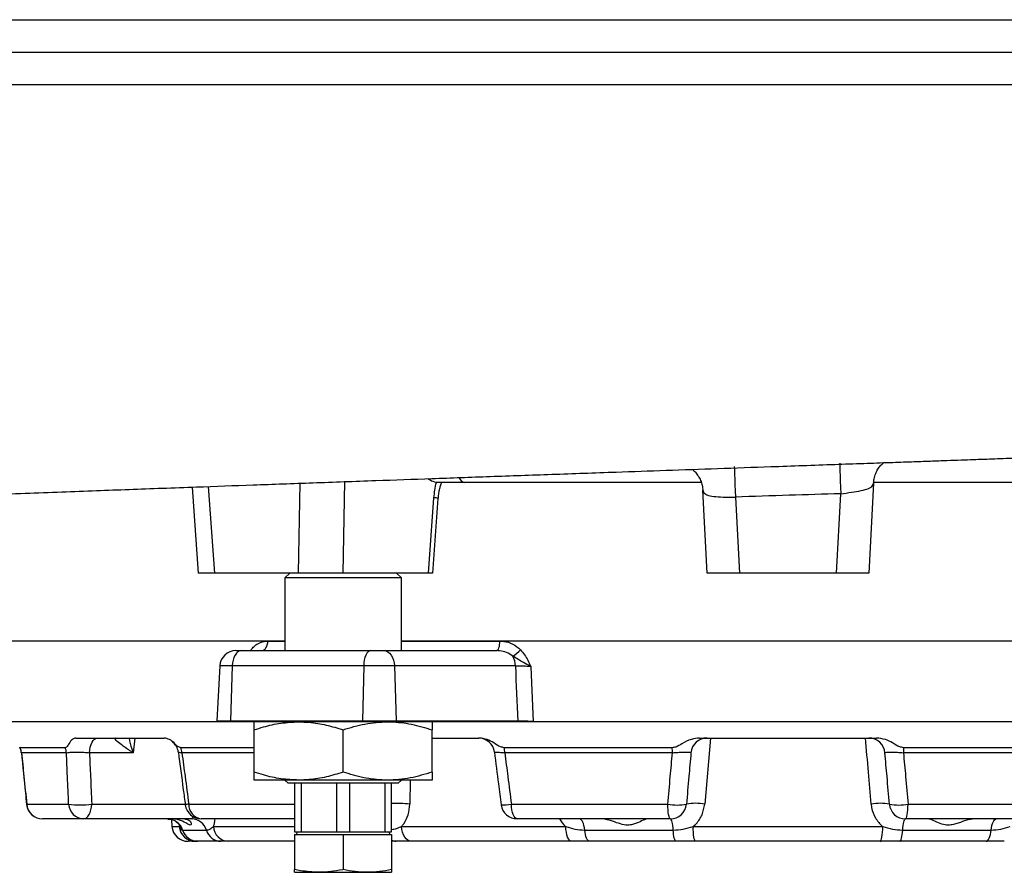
# Model space of a CAD drawing. Header units: millimetres. Extents: x 1536 to 5315, y 842 to 6038.
# Tile 7 of 18: x 3911 to 4519, y 1115 to 1642. Entities that reach past the tile are written whole.
import ezdxf

# ---------------------------------------------------------------- set-up
doc = ezdxf.new("R2010")
doc.units = ezdxf.units.MM
doc.header["$LTSCALE"] = 2

msp = doc.modelspace()

# ---------------------------------------------------------------- linework, layer by layer
at = {"color": 7, "linetype": 'Continuous', "lineweight": 25}
for p, q in [((4017.4, 1352.86), (4021.2, 1299.76)), ((4168.68, 1355.76), (4168.38, 1355.77)), ((4332.05, 1355.76), (4185.81, 1355.76)), ((4438.63, 1355.24), (4435.73, 1299.76)), ((4585.64, 1355.76), (4438.75, 1355.76)), ((4163.5, 1299.76), (4166.9, 1346.29)), ((4166.2, 1299.75), (4169.56, 1345.87)), ((4335.73, 1299.76), (4333.04, 1351.02)), ((4353.24, 1346.68), (4355.7, 1299.76)), ((4415.75, 1299.76), (4418.32, 1348.8)), ((4031.19, 1299.76), (4021.2, 1299.76)), ((4083.2, 1299.76), (4031.19, 1299.76)), ((4077.73, 1299.76), (4074.73, 1296.76)), ((4074.73, 1296.76), (4074.73, 1251.76)), ((4141.9, 1296.76), (4074.73, 1296.76)), ((4110.48, 1299.76), (4083.2, 1299.76)), ((4163.5, 1299.76), (4110.48, 1299.76)), ((4146.73, 1296.76), (4141.9, 1296.76)), ((4146.73, 1296.76), (4143.73, 1299.76)), ((4146.73, 1251.76), (4146.73, 1296.76)), ((4355.7, 1299.76), (4335.73, 1299.76)), ((4415.75, 1299.76), (4355.7, 1299.76)), ((4435.73, 1299.76), (4415.75, 1299.76)), ((3879.29, 1257.76), (4074.73, 1257.76)), ((4146.73, 1257.76), (4624.73, 1257.76)), ((4044.47, 1251.76), (4047.81, 1251.76)), ((4047.81, 1251.76), (4127.75, 1251.76)), ((4127.75, 1251.76), (4136, 1251.76)), ((4136, 1251.76), (4205.56, 1251.76)), ((4034.48, 1242.29), (4032.7, 1208.29)), ((4042.16, 1242.29), (4041.15, 1208.29)), ((4123.44, 1242.29), (4042.16, 1242.29)), ((4123.44, 1242.29), (4122.67, 1208.29)), ((4142.42, 1242.29), (4123.44, 1242.29)), ((4142.42, 1242.29), (4143.56, 1208.29)), ((4217.23, 1242.29), (4142.42, 1242.29)), ((4032.69, 1207.76), (3889.35, 1207.76)), ((4041.15, 1207.76), (4032.69, 1207.76)), ((4041.15, 1208.29), (4122.67, 1208.29)), ((4122.66, 1207.76), (4041.15, 1207.76)), ((4143.57, 1207.76), (4122.66, 1207.76)), ((4122.67, 1208.29), (4143.56, 1208.29)), ((4143.56, 1208.29), (4218.69, 1208.29)), ((4218.7, 1207.76), (4143.57, 1207.76)), ((4228.24, 1207.94), (4543.21, 1207.94)), ((4543.21, 1207.76), (4228.24, 1207.76)), ((4055.73, 1176.68), (4055.73, 1202.85)), ((4110.73, 1176.68), (4110.73, 1202.85)), ((4165.73, 1176.68), (4165.73, 1202.85)), ((3945.39, 1197.76), (4000.09, 1197.76)), ((3970.02, 1197.76), (3969.76, 1197.76)), ((4165.73, 1197.76), (4194.66, 1197.76)), ((4331.03, 1197.76), (4440.42, 1197.76)), ((3911.09, 1191.77), (3910.85, 1192.15)), ((3938.91, 1191.77), (3911.09, 1191.77)), ((3939.65, 1188.64), (3911.87, 1188.64)), ((3980.85, 1188.64), (3953.91, 1188.64)), ((4055.73, 1191.77), (4010.44, 1191.77)), ((4314.19, 1191.77), (4210.35, 1191.77)), ((4314.31, 1188.64), (4210.65, 1188.64)), ((4560.8, 1188.64), (4457.14, 1188.64)), ((4561.1, 1191.77), (4457.26, 1191.77)), ((4083.23, 1171.76), (4055.73, 1171.76)), ((4074.73, 1171.76), (4076.73, 1169.76)), ((4140.17, 1169.76), (4076.73, 1169.76)), ((4080.73, 1169.76), (4080.73, 1139.76)), ((4138.23, 1171.76), (4083.23, 1171.76)), ((4084.9, 1139.76), (4084.9, 1169.76)), ((4106.55, 1169.76), (4106.55, 1139.76)), ((4114.9, 1139.76), (4114.9, 1169.76)), ((4136.55, 1169.76), (4136.55, 1139.76)), ((4165.73, 1171.76), (4138.23, 1171.76)), ((4144.73, 1169.76), (4140.17, 1169.76)), ((4140.73, 1139.76), (4140.73, 1169.76)), ((4144.73, 1169.76), (4146.73, 1171.76)), ((3915.12, 1156.89), (3941.04, 1156.89)), ((4214.73, 1156.89), (4311.47, 1156.89)), ((4459.98, 1156.89), (4556.72, 1156.89)), ((3950.34, 1147.76), (3924.96, 1147.76)), ((4017.21, 1147.76), (3950.34, 1147.76)), ((4004.55, 1147.41), (4004.93, 1143.05)), ((4080.73, 1147.76), (4023.05, 1147.76)), ((4313.02, 1147.76), (4218.31, 1147.76)), ((4553.14, 1147.76), (4458.43, 1147.76)), ((4011.53, 1140.84), (4026.19, 1140.84)), ((4080.73, 1139.76), (4084.9, 1139.76)), ((4082.54, 1139.76), (4081.61, 1138.16)), ((4084.9, 1139.76), (4106.55, 1139.76)), ((4106.55, 1139.76), (4114.9, 1139.76)), ((4114.9, 1139.76), (4136.55, 1139.76)), ((4136.55, 1139.76), (4140.73, 1139.76)), ((4139.84, 1138.16), (4138.92, 1139.76)), ((4146.82, 1143.05), (4248.37, 1143.05)), ((4260.06, 1140.84), (4314.79, 1140.84)), ((4327.09, 1143.05), (4444.36, 1143.05)), ((4456.66, 1140.84), (4511.39, 1140.84)), ((4019.31, 1133.92), (4014.89, 1133.92)), ((4035.18, 1133.92), (4020.88, 1133.92)), ((4080.73, 1133.92), (4039.85, 1133.92)), ((4080.73, 1138.16), (4080.73, 1116.45)), ((4080.73, 1138.16), (4110.73, 1138.16)), ((4110.73, 1138.16), (4110.73, 1116.45)), ((4110.73, 1138.16), (4140.73, 1138.16)), ((4140.73, 1138.16), (4140.73, 1116.45)), ((4143.4, 1133.92), (4140.73, 1133.92)), ((4251.97, 1133.92), (4153.07, 1133.92)), ((4316.56, 1133.92), (4263.2, 1133.92)), ((4442.82, 1133.92), (4328.63, 1133.92)), ((4508.25, 1133.92), (4454.89, 1133.92)), ((4080.73, 1114.76), (4095.73, 1114.76)), ((4095.73, 1114.76), (4125.73, 1114.76)), ((4125.73, 1114.76), (4140.73, 1114.76))]:
    msp.add_line(p, q, dxfattribs=at)
at = {"color": 8, "linetype": 'Continuous', "lineweight": 25}
for p, q in [((4027.36, 1353.22), (4031.19, 1299.76)), ((4083.2, 1299.76), (4084.26, 1355.27)), ((4111.56, 1356.24), (4110.48, 1299.76)), ((4064.16, 1257.66), (4074.73, 1257.66)), ((4146.73, 1257.66), (4207.67, 1257.66)), ((4054.05, 1251.76), (4053.7, 1252.29)), ((4042.16, 1242.29), (4034.48, 1242.29)), ((3889.35, 1207.94), (4032.69, 1207.94)), ((4032.7, 1208.29), (4041.15, 1208.29)), ((3981.87, 1197.76), (3980.85, 1188.64)), ((4337.76, 1197.76), (4334.28, 1156.89)), ((3911.91, 1188.76), (3911.87, 1188.64)), ((4055.73, 1188.64), (4011.07, 1188.64)), ((4152.27, 1171.76), (4151.91, 1156.89)), ((3915.02, 1156.75), (3915.12, 1156.89)), ((3955.32, 1156.89), (4013.09, 1156.89)), ((4015.3, 1156.89), (4080.73, 1156.89)), ((4004.93, 1143.05), (4009.47, 1143.05)), ((4030.56, 1143.05), (4080.73, 1143.05))]:
    msp.add_line(p, q, dxfattribs=at)
at = {"color": 8, "linetype": 'Continuous', "lineweight": 25, "flags": 128}
for points in [[(4352.53, 1365.62), (4352.54, 1365.48), (4352.58, 1364.61), (4352.64, 1362.98), (4352.73, 1360.67), (4352.84, 1357.76), (4352.96, 1354.36), (4353.1, 1350.62), (4353.24, 1346.68)], [(4417.72, 1367.74), (4417.73, 1367.58), (4417.76, 1366.69), (4417.82, 1365.06), (4417.89, 1362.74), (4417.99, 1359.83), (4418.09, 1356.45), (4418.2, 1352.72), (4418.32, 1348.8)]]:
    msp.add_lwpolyline(points, dxfattribs=at)
at = {"color": 7, "linetype": 'Continuous', "lineweight": 25, "flags": 128}
for points in [[(4060.35, 1251.76), (4061.09, 1251.88), (4061.8, 1252.21), (4062.45, 1252.75), (4063.03, 1253.48), (4063.5, 1254.38), (4063.86, 1255.4), (4064.08, 1256.5), (4064.16, 1257.66)], [(4205.56, 1251.76), (4205.97, 1251.88), (4206.36, 1252.21), (4206.72, 1252.75), (4207.04, 1253.48), (4207.31, 1254.38), (4207.5, 1255.4), (4207.63, 1256.5), (4207.67, 1257.66)], [(4047.81, 1251.76), (4046.74, 1251.58), (4045.71, 1251.05), (4044.76, 1250.19), (4043.92, 1249.02), (4043.21, 1247.59), (4042.67, 1245.95), (4042.32, 1244.16), (4042.16, 1242.29)], [(4127.75, 1251.76), (4126.93, 1251.58), (4126.15, 1251.05), (4125.42, 1250.19), (4124.78, 1249.02), (4124.24, 1247.59), (4123.83, 1245.95), (4123.56, 1244.16), (4123.44, 1242.29)], [(4136, 1251.76), (4137.21, 1251.58), (4138.38, 1251.05), (4139.46, 1250.19), (4140.42, 1249.02), (4141.22, 1247.59), (4141.84, 1245.95), (4142.24, 1244.16), (4142.42, 1242.29)], [(4226.81, 1241.94), (4227.24, 1231.79), (4228.24, 1207.94)], [(3953.91, 1188.64), (3954.07, 1190.46), (3954.4, 1192.19), (3954.89, 1193.76), (3955.51, 1195.14), (3956.25, 1196.26), (3957.08, 1197.08), (3957.97, 1197.59), (3958.89, 1197.76)], [(3950.34, 1147.76), (3951.26, 1147.94), (3952.15, 1148.44), (3952.98, 1149.27), (3953.72, 1150.39), (3954.34, 1151.76), (3954.83, 1153.34), (3955.16, 1155.07), (3955.32, 1156.89)], [(4218.31, 1147.76), (4217.65, 1147.94), (4217.01, 1148.44), (4216.41, 1149.27), (4215.88, 1150.39), (4215.44, 1151.76), (4215.09, 1153.34), (4214.85, 1155.07), (4214.73, 1156.89)], [(4313.02, 1147.76), (4312.73, 1147.94), (4312.45, 1148.44), (4312.2, 1149.27), (4311.97, 1150.39), (4311.77, 1151.76), (4311.62, 1153.34), (4311.52, 1155.07), (4311.47, 1156.89)], [(4458.43, 1147.76), (4458.72, 1147.94), (4459, 1148.44), (4459.25, 1149.27), (4459.48, 1150.39), (4459.68, 1151.76), (4459.83, 1153.34), (4459.93, 1155.07), (4459.98, 1156.89)], [(4260.06, 1140.84), (4259.86, 1142.3), (4259.59, 1143.64), (4259.25, 1144.83), (4258.86, 1145.85), (4258.42, 1146.67), (4257.94, 1147.27), (4257.43, 1147.64), (4256.92, 1147.76)], [(4314.79, 1140.84), (4314.68, 1142.3), (4314.53, 1143.64), (4314.34, 1144.83), (4314.12, 1145.85), (4313.87, 1146.67), (4313.6, 1147.27), (4313.31, 1147.64), (4313.02, 1147.76)], [(4456.66, 1140.84), (4456.77, 1142.3), (4456.92, 1143.64), (4457.11, 1144.83), (4457.34, 1145.85), (4457.58, 1146.67), (4457.85, 1147.27), (4458.14, 1147.64), (4458.43, 1147.76)], [(4511.39, 1140.84), (4511.59, 1142.3), (4511.86, 1143.64), (4512.2, 1144.83), (4512.59, 1145.85), (4513.03, 1146.67), (4513.51, 1147.27), (4514.02, 1147.64), (4514.53, 1147.76)], [(4153.07, 1133.92), (4151.91, 1134.1), (4150.79, 1134.6), (4149.76, 1135.43), (4148.83, 1136.55), (4148.05, 1137.92), (4147.44, 1139.5), (4147.03, 1141.23), (4146.82, 1143.05)], [(4251.97, 1133.92), (4251.3, 1134.1), (4250.66, 1134.6), (4250.06, 1135.43), (4249.53, 1136.55), (4249.08, 1137.92), (4248.73, 1139.5), (4248.49, 1141.23), (4248.37, 1143.05)], [(4263.2, 1133.92), (4262.68, 1134.05), (4262.18, 1134.42), (4261.7, 1135.02), (4261.26, 1135.84), (4260.86, 1136.86), (4260.53, 1138.05), (4260.26, 1139.39), (4260.06, 1140.84)], [(4316.56, 1133.92), (4316.27, 1134.05), (4315.99, 1134.42), (4315.72, 1135.02), (4315.47, 1135.84), (4315.25, 1136.86), (4315.06, 1138.05), (4314.9, 1139.39), (4314.79, 1140.84)], [(4328.63, 1133.92), (4328.34, 1134.1), (4328.07, 1134.6), (4327.81, 1135.43), (4327.59, 1136.55), (4327.39, 1137.92), (4327.24, 1139.5), (4327.14, 1141.23), (4327.09, 1143.05)], [(4442.82, 1133.92), (4443.11, 1134.1), (4443.38, 1134.6), (4443.64, 1135.43), (4443.86, 1136.55), (4444.06, 1137.92), (4444.21, 1139.5), (4444.31, 1141.23), (4444.36, 1143.05)], [(4454.89, 1133.92), (4455.18, 1134.05), (4455.46, 1134.42), (4455.73, 1135.02), (4455.98, 1135.84), (4456.2, 1136.86), (4456.39, 1138.05), (4456.55, 1139.39), (4456.66, 1140.84)], [(4508.25, 1133.92), (4508.77, 1134.05), (4509.27, 1134.42), (4509.75, 1135.02), (4510.19, 1135.84), (4510.59, 1136.86), (4510.92, 1138.05), (4511.2, 1139.39), (4511.39, 1140.84)]]:
    msp.add_lwpolyline(points, dxfattribs=at)
at = {"color": 8, "linetype": 'Continuous', "lineweight": 25}
for centre, radius, start, end in [((4186.84, 1360.54), 4.88, 204.73137, 257.90995), ((4166.72, 1336.47), 9.81, 73.23094, 88.93664), ((4015.91, 1148.36), 8.56, 94.06923, 108.9242), ((4144.06, 1089.05), 68.3, 83.40178, 92.8018), ((4209.85, 1184.74), 28.27, 267.03503, 279.94467), ((4143.48, 1138.66), 4.73, 234.44574, 269.11314)]:
    msp.add_arc(centre, radius, start, end, dxfattribs=at)
at = {"color": 7, "linetype": 'Continuous', "lineweight": 25}
for centre, radius, start, end in [((4044.47, 1241.76), 10, 90, 177), ((4206.68, 1264.5), 18.41, 299.02553, 318.42854), ((4203.85, 1242.03), 13.38, 1.10161, 28.45805), ((4042.69, 1207.76), 10, 177, 180), ((4058.75, 1207.76), 17.61, 178.30009, 180.00335), ((4145.91, 1207.76), 23.25, 178.70578, 179.99566), ((4127.99, 1207.76), 15.58, 0.00189, 1.92627), ((4203.11, 1207.76), 15.58, 0.00189, 1.92627), ((4260.18, 1207.76), 31.94, 179.68691, 180), ((3998.91, 1187.76), 10, 7.38657, 50.91277), ((4194.35, 1187.76), 10, 6.89777, 89.98798), ((4335.72, 1187.76), 10, 90, 175), ((4435.73, 1187.76), 10, 5, 90), ((3901.8, 1187.76), 10, 5.45547, 25.77967), ((3901.8, 1187.76), 10, 5.50594, 25.60148), ((3901.82, 1187.77), 10.09, 4.93627, 23.36184), ((3929.09, 1187.78), 10.6, 4.61548, 22.08525), ((3998.79, 1187.82), 12.3, 3.81229, 18.73271), ((4185.6, 1187.88), 25.06, 1.72241, 8.92088), ((4253.62, 1187.9), 60.7, 0.69611, 3.65546), ((4517.83, 1187.9), 60.7, 176.34454, 179.30389), ((3924.96, 1157.76), 10, 185.84537, 270), ((3925.02, 1157.69), 9.93, 184.6115, 269.68617), ((3948.18, 1208.55), 52.15, 262.13179, 277.86821), ((3950.65, 1157.37), 9.62, 182.87317, 268.18247), ((4024.17, 1156.57), 8.88, 177.90419, 262.72512), ((4317.22, 1186.73), 30.39, 259.08041, 280.91959), ((4313.02, 1157.76), 10, 270, 355), ((4328.63, 1127.12), 30.3, 79.25048, 100.74952), ((4442.82, 1127.12), 30.3, 79.25048, 100.74952), ((4454.23, 1186.73), 30.39, 259.08041, 280.91959), ((4458.43, 1157.76), 10, 185, 270), ((4023.05, 1157.76), 10, 187.54237, 270), ((4218.31, 1157.76), 10, 187.23531, 270), ((4002.13, 1137.92), 9.84, 17.28572, 89.69195), ((4017.04, 1138.25), 9.51, 15.81704, 88.95747), ((4014.89, 1143.93), 10, 185, 270), ((4019.36, 1143.85), 9.93, 184.62139, 269.69341), ((4020.93, 1143.77), 9.85, 197.28774, 269.68992), ((4035.35, 1143.44), 9.51, 195.81909, 268.95524), ((4040.16, 1143.53), 9.61, 182.85141, 268.16198)]:
    msp.add_arc(centre, radius, start, end, dxfattribs=at)
msp.add_ellipse((4481.94, 3379.09), major_axis=(-308.59, 9147.47), ratio=0.037812, start_param=1.805294, end_param=1.809119, dxfattribs=at)
for points, knots in [([(3804.32, 1641.76), (3816.47, 1641.76), (3840.79, 1641.76), (3878.26, 1641.76), (3916.39, 1641.76), (3955.64, 1641.76), (3995.98, 1641.76), (4037.37, 1641.76), (4079.25, 1641.76), (4121.55, 1641.76), (4164.19, 1641.76), (4207.12, 1641.76), (4250.24, 1641.76), (4293.9, 1641.76), (4338.02, 1641.76), (4382.55, 1641.76), (4426.98, 1641.76), (4470.86, 1641.76), (4514.13, 1641.76), (4556.74, 1641.76), (4598.95, 1641.76), (4641.41, 1641.76), (4684.04, 1641.76), (4726.75, 1641.76), (4768.73, 1641.76), (4809.84, 1641.76), (4850.06, 1641.76), (4875.98, 1641.76), (4888.93, 1641.76)], [0, 0, 0, 0, 0.036607, 0.073244, 0.109881, 0.146488, 0.184426, 0.222396, 0.260366, 0.298304, 0.336238, 0.374206, 0.412173, 0.450107, 0.489133, 0.528194, 0.567255, 0.606281, 0.644389, 0.682531, 0.720673, 0.758781, 0.79892, 0.839136, 0.879391, 0.919646, 0.959861, 1, 1, 1, 1]), ([(3804.52, 1621.76), (3816.61, 1621.76), (3840.8, 1621.76), (3878.08, 1621.76), (3916, 1621.76), (3955.12, 1621.76), (3995.41, 1621.76), (4036.84, 1621.76), (4078.77, 1621.76), (4121.1, 1621.76), (4163.78, 1621.76), (4206.75, 1621.76), (4249.92, 1621.76), (4293.62, 1621.76), (4337.79, 1621.76), (4382.36, 1621.76), (4426.83, 1621.76), (4470.76, 1621.76), (4514.08, 1621.76), (4556.73, 1621.76), (4598.98, 1621.76), (4641.51, 1621.76), (4684.21, 1621.76), (4727, 1621.76), (4769.07, 1621.76), (4810.26, 1621.76), (4850.55, 1621.76), (4876.53, 1621.76), (4889.5, 1621.76)], [0, 0, 0, 0, 0.036397, 0.072823, 0.109249, 0.145646, 0.183611, 0.22161, 0.259608, 0.297573, 0.335535, 0.37353, 0.411525, 0.449488, 0.488542, 0.527631, 0.566721, 0.605776, 0.643912, 0.682081, 0.720251, 0.758387, 0.798591, 0.838873, 0.879194, 0.919515, 0.959796, 1, 1, 1, 1]), ([(3804.32, 1601.76), (3816.47, 1601.76), (3840.79, 1601.76), (3878.26, 1601.76), (3916.39, 1601.76), (3955.64, 1601.76), (3995.98, 1601.76), (4037.37, 1601.76), (4079.26, 1601.76), (4121.55, 1601.76), (4164.19, 1601.76), (4207.12, 1601.76), (4250.24, 1601.76), (4293.9, 1601.76), (4338.02, 1601.76), (4382.55, 1601.76), (4426.98, 1601.76), (4470.86, 1601.76), (4514.13, 1601.76), (4556.74, 1601.76), (4598.95, 1601.76), (4641.41, 1601.76), (4684.04, 1601.76), (4726.75, 1601.76), (4768.73, 1601.76), (4809.84, 1601.76), (4850.06, 1601.76), (4875.99, 1601.76), (4888.93, 1601.76)], [0, 0, 0, 0, 0.036607, 0.073244, 0.109881, 0.146488, 0.184426, 0.222396, 0.260366, 0.298303, 0.336238, 0.374205, 0.412172, 0.450107, 0.489132, 0.528193, 0.567254, 0.60628, 0.644388, 0.68253, 0.720672, 0.75878, 0.798919, 0.839135, 0.87939, 0.919645, 0.959861, 1, 1, 1, 1]), ([(3691.71, 1336.99), (3693.19, 1337.2), (3696.14, 1337.61), (3702.01, 1338.24), (3709.14, 1338.89), (3717.79, 1339.59), (3727.9, 1340.33), (3739.28, 1341.08), (3751.52, 1341.82), (3767.29, 1342.7), (3787.22, 1343.72), (3811.86, 1344.88), (3837.7, 1346.02), (3864.04, 1347.11), (3889.48, 1348.13), (3913.62, 1349.05), (3936.2, 1349.9), (3957.66, 1350.7), (3978.38, 1351.45), (3999.01, 1352.2), (4024.46, 1353.12), (4055.39, 1354.23), (4092.32, 1355.56), (4129.21, 1356.87), (4165.82, 1358.17), (4202.11, 1359.45), (4240.12, 1360.79), (4276.41, 1362.07), (4310.66, 1363.27), (4342.57, 1364.38), (4370.78, 1365.37), (4394.91, 1366.21), (4414.09, 1366.89), (4432.07, 1367.52), (4447.88, 1368.07), (4461.6, 1368.55), (4473.32, 1368.97), (4483.56, 1369.33), (4492.44, 1369.64), (4501.7, 1369.97), (4512.72, 1370.36), (4526.72, 1370.86), (4543.31, 1371.45), (4561.66, 1372.11), (4581.37, 1372.83), (4601.94, 1373.58), (4623.64, 1374.37), (4646.28, 1375.22), (4669.62, 1376.1), (4693.57, 1377.01), (4718.01, 1377.96), (4743.02, 1378.96), (4759.44, 1379.63), (4767.82, 1379.97)], [0, 0, 0, 0, 0.018229, 0.036235, 0.054007, 0.071623, 0.089159, 0.106666, 0.124163, 0.141684, 0.169823, 0.198172, 0.226519, 0.253595, 0.279179, 0.301646, 0.322686, 0.342241, 0.36034, 0.378365, 0.396806, 0.426602, 0.457382, 0.489138, 0.516979, 0.545656, 0.575469, 0.606465, 0.630406, 0.655051, 0.680431, 0.695752, 0.71097, 0.724921, 0.737513, 0.747774, 0.756898, 0.764883, 0.771727, 0.777705, 0.786625, 0.797632, 0.810726, 0.825905, 0.841274, 0.857924, 0.875541, 0.894124, 0.913672, 0.933816, 0.954904, 0.976956, 1, 1, 1, 1]), ([(4326.66, 1363.83), (4326.68, 1363.81), (4327.31, 1363.36), (4328.62, 1362.02), (4330.35, 1359.77), (4331.79, 1357.02), (4332.72, 1353.91), (4333.13, 1351.64), (4333.05, 1350.49), (4333.05, 1350.46)], [0, 0, 0, 0, 0.007123, 0.18703, 0.378649, 0.576906, 0.77822, 0.994034, 1, 1, 1, 1]), ([(4438.69, 1355.3), (4438.76, 1356.23), (4438.91, 1358.26), (4439.87, 1361.2), (4441.28, 1363.96), (4442.95, 1366.16), (4444.22, 1367.48), (4444.83, 1367.94), (4444.87, 1367.97)], [0, 0, 0, 0, 0.183964, 0.403309, 0.610035, 0.804969, 0.987441, 1, 1, 1, 1]), ([(4168.38, 1355.77), (4167.03, 1356.01), (4165.31, 1356.32), (4163.81, 1357.77), (4163.49, 1358.09)], [0, 0, 0, 0, 0.784441, 1, 1, 1, 1]), ([(4166.9, 1346.29), (4167.06, 1347.88), (4167.37, 1351.12), (4168.01, 1354.24), (4168.38, 1355.77), (4168.38, 1355.77)], [0, 0, 0, 0, 0.4929725, 0.9991698, 1, 1, 1, 1]), ([(4185.81, 1355.76), (4183.93, 1355.76), (4180.1, 1355.76), (4174.28, 1355.76), (4170.45, 1355.76), (4168.68, 1355.76)], [0, 0, 0, 0, 0.342808, 0.695554, 1, 1, 1, 1]), ([(4169.58, 1345.87), (4169.6, 1346.23), (4169.67, 1347.6), (4170.03, 1349.9), (4170.6, 1352.55), (4171.2, 1354.51), (4171.56, 1355.38), (4171.68, 1355.67)], [0, 0, 0, 0, 0.095555, 0.3612436, 0.6248694, 0.8765291, 1, 1, 1, 1]), ([(4418.32, 1348.8), (4420.6, 1349.07), (4425.14, 1349.61), (4431.21, 1350.62), (4435.8, 1351.92), (4438.22, 1353.48), (4438.52, 1354.74), (4438.63, 1355.24)], [0, 0, 0, 0, 0.21418, 0.428471, 0.643377, 0.859977, 1, 1, 1, 1]), ([(4333.04, 1351.02), (4333.29, 1350.23), (4333.8, 1348.69), (4337.3, 1347.39), (4342.42, 1346.76), (4348.05, 1346.61), (4351.77, 1346.66), (4353.24, 1346.68)], [0, 0, 0, 0, 0.219535, 0.43555, 0.648355, 0.860511, 1, 1, 1, 1]), ([(4418.32, 1348.8), (4407.7, 1348.47), (4386, 1347.81), (4364.31, 1347.06), (4353.24, 1346.68)], [0, 0, 0, 0, 0.489734, 1, 1, 1, 1]), ([(4165.96, 1299.76), (4165.95, 1299.76), (4165.92, 1299.76), (4164.33, 1299.76), (4163.5, 1299.76)], [0, 0, 0, 0, 0.471534, 1, 1, 1, 1]), ([(4053.7, 1252.29), (4054.35, 1253.03), (4055.68, 1254.55), (4058.8, 1256.67), (4061.75, 1257.6), (4063.84, 1257.65), (4064.16, 1257.66)], [0, 0, 0, 0, 0.225665, 0.459788, 0.914653, 1, 1, 1, 1]), ([(4207.67, 1257.66), (4208.46, 1257.63), (4211.18, 1257.51), (4215.84, 1256.18), (4218.91, 1253.59), (4220.45, 1252.29)], [0, 0, 0, 0, 0.1696, 0.583467, 1, 1, 1, 1]), ([(4215.61, 1248.41), (4214.39, 1249.22), (4211.89, 1250.88), (4208.31, 1251.67), (4206.18, 1251.74), (4205.56, 1251.76)], [0, 0, 0, 0, 0.406981, 0.826603, 1, 1, 1, 1]), ([(4226.81, 1241.94), (4226.81, 1241.94), (4226.62, 1242.04), (4225.14, 1242.82), (4222.41, 1244.2), (4218.87, 1246.3), (4216.7, 1247.7), (4215.61, 1248.41)], [0, 0, 0, 0, 0.00229, 0.050284, 0.401113, 0.700177, 1, 1, 1, 1]), ([(4220.45, 1252.29), (4221.31, 1251.29), (4223.01, 1249.29), (4224.95, 1245.88), (4226.13, 1243.4), (4226.74, 1242.1), (4226.81, 1241.95), (4226.81, 1241.94)], [0, 0, 0, 0, 0.325086, 0.650946, 0.958234, 0.99712, 1, 1, 1, 1]), ([(4226.81, 1241.94), (4226.8, 1241.94), (4225.71, 1242), (4223.43, 1242.1), (4220.03, 1242.23), (4218.16, 1242.27), (4217.23, 1242.29)], [0, 0, 0, 0, 0.005689, 0.337782, 0.669097, 1, 1, 1, 1]), ([(4055.73, 1202.85), (4057.63, 1203.45), (4063.04, 1205.17), (4072.2, 1207.25), (4079.53, 1207.59), (4083.23, 1207.76)], [0, 0, 0, 0, 0.211861, 0.603333, 1, 1, 1, 1]), ([(4055.73, 1202.85), (4055.73, 1204.19), (4055.73, 1206.2), (4055.73, 1207.55), (4055.73, 1207.69), (4055.73, 1207.76)], [0, 0, 0, 0, 0.495255, 0.74765, 1, 1, 1, 1]), ([(4083.23, 1207.76), (4085.39, 1207.7), (4091.1, 1207.54), (4100.35, 1206.02), (4107.25, 1203.91), (4110.73, 1202.85)], [0, 0, 0, 0, 0.232525, 0.614097, 1, 1, 1, 1]), ([(4110.73, 1202.85), (4115.19, 1204.19), (4121.93, 1206.2), (4131.18, 1207.55), (4135.88, 1207.69), (4138.23, 1207.76)], [0, 0, 0, 0, 0.495254, 0.74765, 1, 1, 1, 1]), ([(4138.23, 1207.76), (4138.88, 1207.76), (4143.81, 1207.71), (4153.12, 1206.64), (4161.5, 1204.12), (4165.73, 1202.85)], [0, 0, 0, 0, 0.070113, 0.530797, 1, 1, 1, 1]), ([(4165.73, 1207.76), (4165.73, 1207.76), (4165.73, 1207.71), (4165.73, 1206.64), (4165.73, 1204.12), (4165.73, 1202.85)], [0, 0, 0, 0, 0.070113, 0.530796, 1, 1, 1, 1]), ([(4228.24, 1207.94), (4227.13, 1207.99), (4224.93, 1208.1), (4221.49, 1208.23), (4219.62, 1208.27), (4218.69, 1208.29)], [0, 0, 0, 0, 0.333787, 0.667125, 1, 1, 1, 1]), ([(4228.24, 1207.76), (4227.14, 1207.76), (4224.93, 1207.76), (4221.5, 1207.76), (4219.63, 1207.76), (4218.7, 1207.76)], [0, 0, 0, 0, 0.333438, 0.666903, 1, 1, 1, 1]), ([(3945.39, 1197.76), (3944.72, 1197.58), (3943.19, 1197.16), (3941.37, 1194.69), (3939.98, 1192.22), (3939.18, 1191.88), (3938.91, 1191.77)], [0, 0, 0, 0, 0.278569, 0.638555, 0.878215, 1, 1, 1, 1]), ([(3980.85, 1188.64), (3980.84, 1188.64), (3980.18, 1189.06), (3977.49, 1190.81), (3973.73, 1193.42), (3970.63, 1195.91), (3969.59, 1197.08), (3969.4, 1197.61), (3969.62, 1197.7), (3969.76, 1197.76)], [0, 0, 0, 0, 0.001698, 0.110926, 0.466083, 0.716621, 0.86755, 0.91182, 1, 1, 1, 1]), ([(4010.44, 1191.77), (4009.92, 1191.92), (4008.37, 1192.37), (4006.23, 1194.81), (4003.35, 1197.12), (4001.22, 1197.54), (4000.09, 1197.76)], [0, 0, 0, 0, 0.140094, 0.414279, 0.687444, 1, 1, 1, 1]), ([(4210.35, 1191.77), (4209.57, 1191.92), (4207.25, 1192.37), (4204.03, 1194.81), (4199.66, 1197.12), (4196.4, 1197.54), (4194.66, 1197.76)], [0, 0, 0, 0, 0.140094, 0.414279, 0.687444, 1, 1, 1, 1]), ([(4331.03, 1197.76), (4329.35, 1197.58), (4325.5, 1197.16), (4320.75, 1194.69), (4317.08, 1192.22), (4314.92, 1191.88), (4314.19, 1191.77)], [0, 0, 0, 0, 0.278569, 0.638555, 0.878215, 1, 1, 1, 1]), ([(4457.26, 1191.77), (4456.42, 1191.92), (4453.96, 1192.37), (4450.51, 1194.81), (4445.83, 1197.12), (4442.3, 1197.54), (4440.42, 1197.76)], [0, 0, 0, 0, 0.140094, 0.414279, 0.687444, 1, 1, 1, 1]), ([(3911.79, 1188.75), (3912.62, 1180.41), (3913.67, 1169.75), (3914.78, 1159.08), (3915.03, 1156.75)], [0, 0, 0, 0, 0.780925, 1, 1, 1, 1]), ([(3911.87, 1188.64), (3912.38, 1183.72), (3913.46, 1173.14), (3914.54, 1162.56), (3915.12, 1156.89)], [0, 0, 0, 0, 0.464556, 1, 1, 1, 1]), ([(3939.65, 1188.64), (3940.16, 1188.74), (3941.17, 1188.94), (3943.86, 1189.09), (3947.04, 1189.1), (3950.61, 1188.96), (3952.77, 1188.75), (3953.91, 1188.64)], [0, 0, 0, 0, 0.197768, 0.394106, 0.58876, 0.783289, 1, 1, 1, 1]), ([(3941.04, 1156.89), (3940.79, 1162.56), (3940.33, 1173.14), (3939.87, 1183.72), (3939.65, 1188.64)], [0, 0, 0, 0, 0.535444, 1, 1, 1, 1]), ([(3953.91, 1188.64), (3954.12, 1183.72), (3954.59, 1173.14), (3955.07, 1162.56), (3955.32, 1156.89)], [0, 0, 0, 0, 0.464557, 1, 1, 1, 1]), ([(4008.86, 1189.06), (4009.86, 1181.32), (4011.27, 1170.45), (4012.73, 1159.58), (4013.15, 1156.45)], [0, 0, 0, 0, 0.712267, 1, 1, 1, 1]), ([(4011.07, 1188.64), (4011.72, 1183.72), (4013.13, 1173.14), (4014.54, 1162.56), (4015.3, 1156.89)], [0, 0, 0, 0, 0.464556, 1, 1, 1, 1]), ([(4204.29, 1188.99), (4205.11, 1182.45), (4206.46, 1171.62), (4207.85, 1160.8), (4208.4, 1156.51)], [0, 0, 0, 0, 0.603676, 1, 1, 1, 1]), ([(4210.65, 1188.64), (4211.28, 1183.72), (4212.64, 1173.14), (4214, 1162.56), (4214.73, 1156.89)], [0, 0, 0, 0, 0.464556, 1, 1, 1, 1]), ([(4311.47, 1156.89), (4311.97, 1162.56), (4312.92, 1173.14), (4313.87, 1183.72), (4314.31, 1188.64)], [0, 0, 0, 0, 0.535444, 1, 1, 1, 1]), ([(4314.31, 1188.64), (4315.45, 1188.74), (4317.71, 1188.94), (4320.95, 1189.09), (4323.55, 1189.1), (4325.41, 1188.96), (4325.64, 1188.75), (4325.76, 1188.64)], [0, 0, 0, 0, 0.197768, 0.394106, 0.58876, 0.783289, 1, 1, 1, 1]), ([(4325.76, 1188.64), (4325.33, 1183.72), (4324.4, 1173.14), (4323.48, 1162.56), (4322.98, 1156.89)], [0, 0, 0, 0, 0.464557, 1, 1, 1, 1]), ([(4445.69, 1188.64), (4445.79, 1188.74), (4445.99, 1188.94), (4447.7, 1189.09), (4450.23, 1189.1), (4453.52, 1188.96), (4455.89, 1188.75), (4457.14, 1188.64)], [0, 0, 0, 0, 0.197768, 0.394105, 0.588759, 0.783288, 1, 1, 1, 1]), ([(4448.47, 1156.89), (4447.97, 1162.56), (4447.05, 1173.14), (4446.12, 1183.72), (4445.69, 1188.64)], [0, 0, 0, 0, 0.535443, 1, 1, 1, 1]), ([(4457.14, 1188.64), (4457.58, 1183.72), (4458.53, 1173.14), (4459.48, 1162.56), (4459.98, 1156.89)], [0, 0, 0, 0, 0.464556, 1, 1, 1, 1]), ([(4083.23, 1171.76), (4079.59, 1171.93), (4072.25, 1172.26), (4063.09, 1174.35), (4057.63, 1176.07), (4055.73, 1176.68)], [0, 0, 0, 0, 0.391124, 0.788139, 1, 1, 1, 1]), ([(4055.73, 1171.76), (4055.73, 1171.77), (4055.73, 1171.81), (4055.73, 1172.89), (4055.73, 1175.41), (4055.73, 1176.68)], [0, 0, 0, 0, 0.070112, 0.530796, 1, 1, 1, 1]), ([(4110.73, 1176.68), (4107.29, 1175.63), (4100.38, 1173.52), (4091.14, 1171.99), (4085.39, 1171.82), (4083.23, 1171.76)], [0, 0, 0, 0, 0.381916, 0.767475, 1, 1, 1, 1]), ([(4138.23, 1171.76), (4137.57, 1171.77), (4132.64, 1171.81), (4123.33, 1172.89), (4114.95, 1175.41), (4110.73, 1176.68)], [0, 0, 0, 0, 0.070112, 0.530796, 1, 1, 1, 1]), ([(4165.73, 1176.68), (4161.26, 1175.34), (4154.52, 1173.32), (4145.27, 1171.98), (4140.57, 1171.83), (4138.23, 1171.76)], [0, 0, 0, 0, 0.495255, 0.747649, 1, 1, 1, 1]), ([(4165.73, 1176.68), (4165.73, 1175.34), (4165.73, 1173.32), (4165.73, 1171.98), (4165.73, 1171.83), (4165.73, 1171.76)], [0, 0, 0, 0, 0.495255, 0.74765, 1, 1, 1, 1]), ([(4146.82, 1143.05), (4147.29, 1143.62), (4149, 1145.67), (4151.23, 1150.23), (4151.68, 1154.67), (4151.91, 1156.89)], [0, 0, 0, 0, 0.161638, 0.579393, 1, 1, 1, 1]), ([(4327.09, 1143.05), (4327.73, 1143.62), (4330.01, 1145.67), (4333.06, 1150.23), (4333.88, 1154.67), (4334.28, 1156.89)], [0, 0, 0, 0, 0.161637, 0.579392, 1, 1, 1, 1]), ([(4437.17, 1156.89), (4437.25, 1156.17), (4437.6, 1153.18), (4439.54, 1148.16), (4442.53, 1144.57), (4444.31, 1143.09), (4444.36, 1143.05)], [0, 0, 0, 0, 0.136855, 0.562224, 0.988189, 1, 1, 1, 1]), ([(4002.44, 1147.69), (4002.97, 1147.67), (4004.23, 1147.65), (4006, 1147), (4007.58, 1146.08), (4008.68, 1145.08), (4009.33, 1144.27), (4009.62, 1143.75), (4009.62, 1143.75), (4009.62, 1143.75)], [0, 0, 0, 0, 0.136176, 0.320125, 0.486684, 0.637517, 0.774847, 0.907651, 1, 1, 1, 1]), ([(4012.65, 1147.76), (4013.42, 1147.66), (4015.34, 1147.4), (4016.57, 1145.93), (4016.93, 1144.68), (4016.72, 1143.89), (4015.7, 1143.9), (4013.32, 1145.4), (4009.83, 1147.16), (4006.64, 1147.75), (4005.28, 1147.76), (4005.17, 1147.76)], [0, 0, 0, 0, 0.110977, 0.274651, 0.358877, 0.445745, 0.554896, 0.692663, 0.875113, 0.990387, 1, 1, 1, 1]), ([(4298.7, 1147.76), (4298.65, 1147.76), (4298.19, 1147.75), (4296.7, 1147.24), (4294.06, 1145.86), (4290.98, 1144.6), (4288.06, 1143.85), (4284.15, 1143.96), (4279.61, 1145.45), (4275.22, 1147.06), (4272.28, 1147.73), (4271.01, 1147.76), (4270.81, 1147.76)], [0, 0, 0, 0, 0.013446, 0.115405, 0.281276, 0.367927, 0.454232, 0.563927, 0.706922, 0.857597, 0.977808, 1, 1, 1, 1]), ([(4500.64, 1147.76), (4499.6, 1147.66), (4497.03, 1147.4), (4493.17, 1145.92), (4489.5, 1144.68), (4486.32, 1143.89), (4482.5, 1143.9), (4478.28, 1145.4), (4474.93, 1147.16), (4473.28, 1147.75), (4472.79, 1147.76), (4472.75, 1147.76)], [0, 0, 0, 0, 0.110977, 0.27465, 0.360349, 0.445747, 0.554898, 0.692664, 0.875113, 0.990387, 1, 1, 1, 1]), ([(4009.47, 1143.05), (4009.79, 1142.45), (4010.43, 1141.23), (4011.16, 1140.97), (4011.53, 1140.84)], [0, 0, 0, 0, 0.49536, 1, 1, 1, 1]), ([(4026.19, 1140.84), (4026.91, 1140.97), (4028.37, 1141.22), (4029.82, 1142.44), (4030.56, 1143.05)], [0, 0, 0, 0, 0.493134, 1, 1, 1, 1]), ([(4248.37, 1143.05), (4250.26, 1142.45), (4254.06, 1141.23), (4258.05, 1140.97), (4260.06, 1140.84)], [0, 0, 0, 0, 0.4953601, 1, 1, 1, 1]), ([(4314.79, 1140.84), (4316.85, 1140.97), (4321.03, 1141.22), (4325.05, 1142.44), (4327.09, 1143.05)], [0, 0, 0, 0, 0.493134, 1, 1, 1, 1]), ([(4444.36, 1143.05), (4446.35, 1142.45), (4450.37, 1141.23), (4454.55, 1140.97), (4456.66, 1140.84)], [0, 0, 0, 0, 0.49536, 1, 1, 1, 1]), ([(4511.39, 1140.84), (4513.36, 1140.97), (4517.34, 1141.22), (4521.15, 1142.44), (4523.08, 1143.05)], [0, 0, 0, 0, 0.493134, 1, 1, 1, 1]), ([(4020.88, 1133.92), (4020.82, 1133.92), (4020.7, 1133.92), (4020.54, 1133.92), (4020.37, 1133.92), (4020.21, 1133.92), (4020.04, 1133.92), (4019.88, 1133.92), (4019.71, 1133.92), (4019.53, 1133.92), (4019.38, 1133.92), (4019.31, 1133.92)], [0, 0, 0, 0, 0.080784, 0.164092, 0.24995, 0.362633, 0.499952, 0.624962, 0.749967, 0.882805, 1, 1, 1, 1]), ([(4039.85, 1133.92), (4039.74, 1133.92), (4039.5, 1133.92), (4039.11, 1133.92), (4038.64, 1133.92), (4038.08, 1133.92), (4037.44, 1133.92), (4036.83, 1133.92), (4036.24, 1133.92), (4035.69, 1133.92), (4035.34, 1133.92), (4035.18, 1133.92)], [0, 0, 0, 0, 0.0764, 0.159746, 0.250053, 0.375065, 0.500081, 0.633541, 0.750073, 0.87789, 1, 1, 1, 1]), ([(4153.07, 1133.92), (4152.83, 1133.92), (4152.32, 1133.92), (4151.51, 1133.92), (4150.54, 1133.92), (4149.43, 1133.92), (4148.17, 1133.92), (4146.94, 1133.92), (4145.72, 1133.92), (4144.56, 1133.92), (4143.78, 1133.92), (4143.4, 1133.92)], [0, 0, 0, 0, 0.0764, 0.159746, 0.250053, 0.375065, 0.500081, 0.633541, 0.750073, 0.87789, 1, 1, 1, 1]), ([(4263.2, 1133.92), (4262.89, 1133.92), (4262.26, 1133.92), (4261.31, 1133.92), (4260.25, 1133.92), (4259, 1133.92), (4257.61, 1133.92), (4256.17, 1133.92), (4254.75, 1133.92), (4253.35, 1133.92), (4252.41, 1133.92), (4251.97, 1133.92)], [0, 0, 0, 0, 0.080786, 0.164096, 0.249956, 0.362638, 0.499957, 0.624966, 0.74997, 0.882806, 1, 1, 1, 1]), ([(4328.63, 1133.92), (4328.32, 1133.92), (4327.68, 1133.92), (4326.67, 1133.92), (4325.47, 1133.92), (4324.1, 1133.92), (4322.55, 1133.92), (4321.04, 1133.92), (4319.52, 1133.92), (4318.05, 1133.92), (4317.05, 1133.92), (4316.56, 1133.92)], [0, 0, 0, 0, 0.0764, 0.159746, 0.250053, 0.375065, 0.500081, 0.633541, 0.750073, 0.87789, 1, 1, 1, 1]), ([(4454.89, 1133.92), (4454.56, 1133.92), (4453.91, 1133.92), (4452.91, 1133.92), (4451.78, 1133.92), (4450.43, 1133.92), (4448.91, 1133.92), (4447.35, 1133.92), (4445.81, 1133.92), (4444.3, 1133.92), (4443.29, 1133.92), (4442.82, 1133.92)], [0, 0, 0, 0, 0.080784, 0.164092, 0.24995, 0.362633, 0.499952, 0.624962, 0.749967, 0.882805, 1, 1, 1, 1]), ([(4519.48, 1133.92), (4519.19, 1133.92), (4518.59, 1133.92), (4517.65, 1133.92), (4516.54, 1133.92), (4515.28, 1133.92), (4513.86, 1133.92), (4512.47, 1133.92), (4511.05, 1133.92), (4509.67, 1133.92), (4508.72, 1133.92), (4508.25, 1133.92)], [0, 0, 0, 0, 0.0764, 0.159746, 0.250053, 0.375065, 0.500081, 0.633541, 0.750073, 0.87789, 1, 1, 1, 1]), ([(4095.73, 1114.76), (4091.92, 1114.95), (4086.89, 1115.2), (4081.94, 1116.21), (4080.73, 1116.45)], [0, 0, 0, 0, 0.755297, 1, 1, 1, 1]), ([(4080.73, 1114.76), (4080.73, 1114.85), (4080.73, 1115.01), (4080.73, 1115.97), (4080.73, 1116.45)], [0, 0, 0, 0, 0.497781, 1, 1, 1, 1]), ([(4110.73, 1116.45), (4110.57, 1116.42), (4108.02, 1115.89), (4103.04, 1115.02), (4098.17, 1114.85), (4095.73, 1114.76)], [0, 0, 0, 0, 0.031809, 0.514154, 1, 1, 1, 1]), ([(4125.73, 1114.76), (4123.22, 1114.85), (4118.19, 1115.01), (4113.22, 1115.97), (4110.73, 1116.45)], [0, 0, 0, 0, 0.497782, 1, 1, 1, 1]), ([(4140.73, 1116.45), (4138.25, 1115.98), (4133.28, 1115.02), (4128.25, 1114.85), (4125.73, 1114.76)], [0, 0, 0, 0, 0.498113, 1, 1, 1, 1]), ([(4140.73, 1116.45), (4140.73, 1115.98), (4140.73, 1115.02), (4140.73, 1114.85), (4140.73, 1114.76)], [0, 0, 0, 0, 0.498114, 1, 1, 1, 1])]:
    msp.add_open_spline(points, degree=3, knots=knots, dxfattribs=at)
at = {"color": 8, "linetype": 'Continuous', "lineweight": 25}
for points, knots in [([(3978.35, 1197.76), (3978.86, 1195.55), (3979.54, 1192.57), (3980.57, 1189.45), (3980.84, 1188.65), (3980.85, 1188.64)], [0, 0, 0, 0, 0.741635, 0.996044, 1, 1, 1, 1]), ([(4437.17, 1156.89), (4436.6, 1163.5), (4435.45, 1177.13), (4434.29, 1190.75), (4433.69, 1197.76)], [0, 0, 0, 0, 0.485217, 1, 1, 1, 1]), ([(4008.87, 1189.06), (4008.94, 1189.03), (4009.08, 1188.96), (4010.36, 1188.75), (4011.07, 1188.64)], [0, 0, 0, 0, 0.448985, 1, 1, 1, 1]), ([(4204.41, 1189), (4204.38, 1189.03), (4204.26, 1189.11), (4205.3, 1189.1), (4207.41, 1188.96), (4209.53, 1188.75), (4210.65, 1188.64)], [0, 0, 0, 0, 0.1264439, 0.4070883, 0.6875519, 1, 1, 1, 1]), ([(4009.16, 1144.44), (4009.25, 1143.99), (4009.35, 1143.48), (4009.46, 1143.09), (4009.47, 1143.05)], [0, 0, 0, 0, 0.898355, 1, 1, 1, 1]), ([(4017.21, 1147.76), (4017.29, 1147.78), (4017.55, 1147.86), (4017.85, 1148.29), (4017.97, 1149.18), (4018, 1149.36)], [0, 0, 0, 0, 0.231122, 0.845546, 1, 1, 1, 1]), ([(4030.56, 1143.05), (4030.76, 1143.61), (4031.22, 1144.94), (4031.47, 1146.73), (4031.61, 1147.76)], [0, 0, 0, 0, 0.421616, 1, 1, 1, 1]), ([(4244.4, 1147.76), (4245.57, 1146.11), (4246.77, 1144.41), (4248.33, 1143.09), (4248.37, 1143.05)], [0, 0, 0, 0, 0.969624, 1, 1, 1, 1]), ([(4140.73, 1141.29), (4141.15, 1141.34), (4143.21, 1141.56), (4145.22, 1142.39), (4146.82, 1143.05)], [0, 0, 0, 0, 0.204035, 1, 1, 1, 1])]:
    msp.add_open_spline(points, degree=3, knots=knots, dxfattribs=at)

doc.saveas('drawing.dxf')
